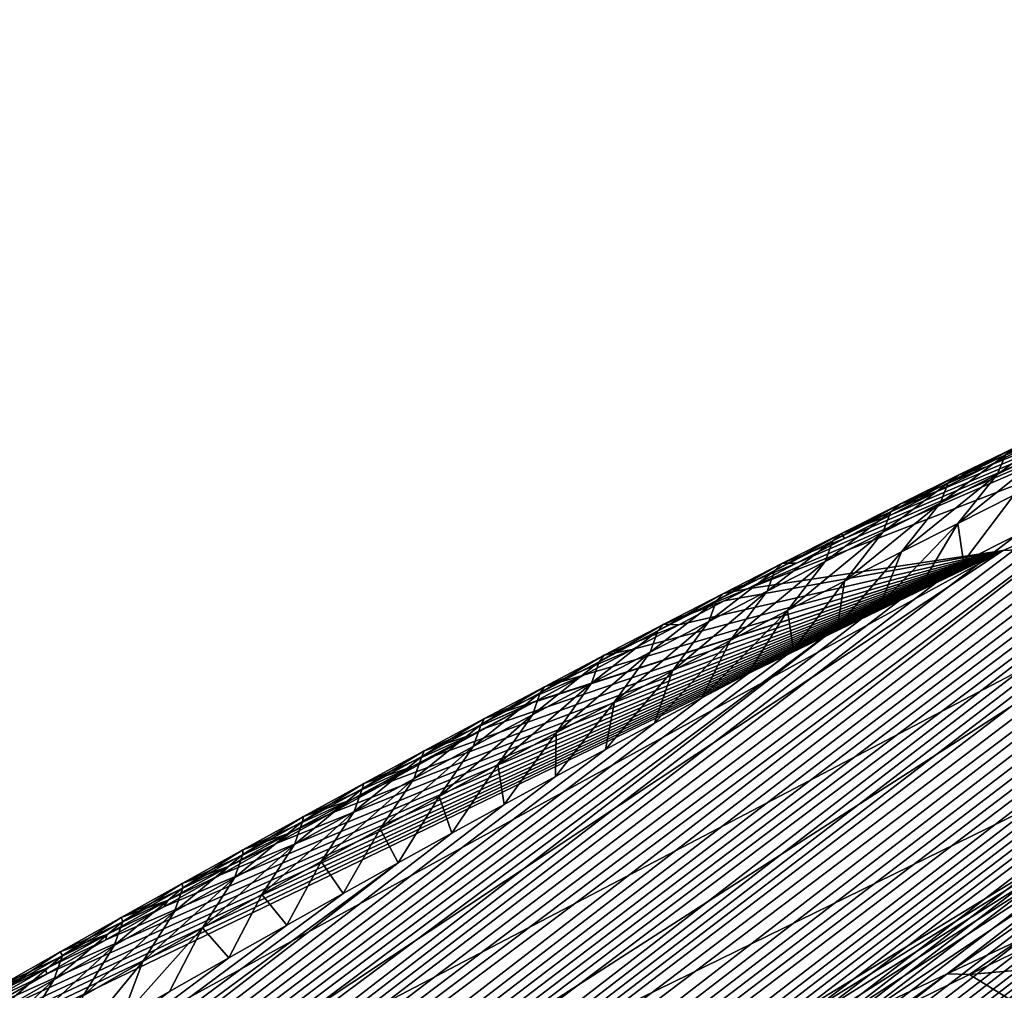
# Model space of a CAD drawing. Header units: metres. Extents: x -82 to 82, y -313 to 40.
# Tile 148 of 256: x -62.55 to -58.58, y -11.83 to -7.91. Entities that reach past the tile are written whole.
import ezdxf

# ---------------------------------------------------------------- set-up
doc = ezdxf.new("R2010")
doc.units = ezdxf.units.M
doc.layers.add('solid_505278_SW0001_CCC', color=7, linetype='CONTINUOUS')

msp = doc.modelspace()

# ---------------------------------------------------------------- linework, layer by layer
at = {"layer": 'solid_505278_SW0001_CCC'}
for points in [[(-53.681656, -7.91148, 56.40118), (-59.6134, -10.208381, 59.593594), (-58.581738, -10.054305, 60.874584)], [(-53.681656, -7.91148, 56.40118), (-54.709202, -8.079616, 55.122669), (-59.6134, -10.208381, 59.593594)], [(-53.681656, -7.91148, 56.40118), (-58.581738, -10.054305, 60.874584), (-57.491291, -10.002103, 62.115482)], [(-54.709202, -8.079616, 55.122669), (-59.415337, -10.105476, 59.339569), (-59.6134, -10.208381, 59.593594)], [(-54.709202, -8.079616, 55.122669), (-59.222073, -10.005895, 59.089302), (-59.415337, -10.105476, 59.339569)], [(-54.709202, -8.079616, 55.122669), (-59.033264, -9.909436, 58.842606), (-59.222073, -10.005895, 59.089302)], [(-54.709202, -8.079616, 55.122669), (-58.848763, -9.815989, 58.599388), (-59.033264, -9.909436, 58.842606)], [(-54.709202, -8.079616, 55.122669), (-58.648697, -9.715505, 58.332378), (-58.848763, -9.815989, 58.599388)], [(-54.709202, -8.079616, 55.122669), (-58.454704, -9.618948, 58.070095), (-58.648697, -9.715505, 58.332378)], [(-76.079926, -25.070696, 67.758362), (-54.282253, -8.275463, 48.731693), (-54.208996, -8.280944, 48.418884)], [(-76.079926, -25.070696, 67.758362), (-75.816391, -24.663908, 68.265991), (-54.282253, -8.275463, 48.731693)], [(-76.079926, -25.070696, 67.758362), (-54.208996, -8.280944, 48.418884), (-54.156322, -8.296489, 48.131317)], [(-76.079926, -25.070696, 67.758362), (-54.156322, -8.296489, 48.131317), (-54.121674, -8.32029, 47.868084)], [(-75.816391, -24.663908, 68.265991), (-54.377945, -8.281245, 49.070408), (-54.282253, -8.275463, 48.731693)], [(-75.816391, -24.663908, 68.265991), (-54.434586, -8.288568, 49.249599), (-54.377945, -8.281245, 49.070408)], [(-75.816391, -24.663908, 68.265991), (-54.497833, -8.299395, 49.435837), (-54.434586, -8.288568, 49.249599)], [(-75.816391, -24.663908, 68.265991), (-54.567631, -8.313627, 49.629032), (-54.497833, -8.299395, 49.435837)], [(-65.259209, -24.66407, 79.815727), (-44.615856, -8.300823, 60.275925), (-44.814487, -8.315353, 60.328529)], [(-65.259209, -24.66407, 79.815727), (-64.777176, -25.07089, 80.123734), (-44.615856, -8.300823, 60.275925)], [(-64.777176, -25.07089, 80.123734), (-43.895187, -8.275456, 60.122375), (-44.241062, -8.281942, 60.188282)], [(-64.777176, -25.07089, 80.123734), (-43.577206, -8.28025, 60.076504), (-43.895187, -8.275456, 60.122375)], [(-64.777176, -25.07089, 80.123734), (-64.27829, -25.445538, 80.435249), (-43.577206, -8.28025, 60.076504)], [(-64.777176, -25.07089, 80.123734), (-44.241062, -8.281942, 60.188282), (-44.424675, -8.289647, 60.229149)], [(-64.777176, -25.07089, 80.123734), (-44.424675, -8.289647, 60.229149), (-44.615856, -8.300823, 60.275925)], [(-64.27829, -25.445538, 80.435249), (-43.285969, -8.294946, 60.048656), (-43.577206, -8.28025, 60.076504)], [(-64.27829, -25.445538, 80.435249), (-43.019836, -8.318055, 60.036629), (-43.285969, -8.294946, 60.048656)], [(-76.345451, -25.445335, 67.233612), (-54.121674, -8.32029, 47.868084), (-54.103161, -8.351337, 47.627686)], [(-76.345451, -25.445335, 67.233612), (-76.079926, -25.070696, 67.758362), (-54.121674, -8.32029, 47.868084)], [(-75.816391, -24.663908, 68.265991), (-75.554939, -24.2248, 68.755997), (-54.567631, -8.313627, 49.629032)], [(-75.554939, -24.2248, 68.755997), (-54.644184, -8.331391, 49.829315), (-54.567631, -8.313627, 49.629032)], [(-75.554939, -24.2248, 68.755997), (-54.728195, -8.353204, 50.037182), (-54.644184, -8.331391, 49.829315)], [(-65.259209, -24.66407, 79.815727), (-44.814487, -8.315353, 60.328529), (-45.020752, -8.333392, 60.387199)], [(-65.259209, -24.66407, 79.815727), (-45.020752, -8.333392, 60.387199), (-45.235207, -8.355486, 60.45261)], [(-64.27829, -25.445538, 80.435249), (-42.77721, -8.348557, 60.038708), (-43.019836, -8.318055, 60.036629)], [(-76.345451, -25.445335, 67.233612), (-54.103161, -8.351337, 47.627686), (-54.098923, -8.388654, 47.408455)], [(-75.554939, -24.2248, 68.755997), (-54.819424, -8.378831, 50.252415), (-54.728195, -8.353204, 50.037182)], [(-75.554939, -24.2248, 68.755997), (-54.918335, -8.408599, 50.475323), (-54.819424, -8.378831, 50.252415)], [(-65.259209, -24.66407, 79.815727), (-45.235207, -8.355486, 60.45261), (-45.457623, -8.38141, 60.524555)], [(-65.259209, -24.66407, 79.815727), (-45.457623, -8.38141, 60.524555), (-45.688347, -8.411469, 60.603447)], [(-64.27829, -25.445538, 80.435249), (-63.763016, -25.788082, 80.750114), (-42.77721, -8.348557, 60.038708)], [(-63.763016, -25.788082, 80.750114), (-42.556381, -8.385443, 60.0532), (-42.77721, -8.348557, 60.038708)], [(-63.763016, -25.788082, 80.750114), (-42.354805, -8.427596, 60.078255), (-42.556381, -8.385443, 60.0532)], [(-76.345451, -25.445335, 67.233612), (-54.098923, -8.388654, 47.408455), (-54.106789, -8.431214, 47.207039)], [(-75.554939, -24.2248, 68.755997), (-55.025593, -8.443007, 50.706371), (-54.918335, -8.408599, 50.475323)], [(-65.259209, -24.66407, 79.815727), (-45.688347, -8.411469, 60.603447), (-45.927914, -8.446145, 60.689888)], [(-76.345451, -25.445335, 67.233612), (-54.106789, -8.431214, 47.207039), (-54.125469, -8.4785, 47.021397)], [(-75.554939, -24.2248, 68.755997), (-55.140873, -8.48175, 50.945274), (-55.025593, -8.443007, 50.706371)], [(-65.723862, -24.22493, 79.511383), (-45.927914, -8.446145, 60.689888), (-46.176014, -8.48514, 60.783596)], [(-65.723862, -24.22493, 79.511383), (-65.259209, -24.66407, 79.815727), (-45.927914, -8.446145, 60.689888)], [(-63.763016, -25.788082, 80.750114), (-42.169922, -8.474665, 60.112907), (-42.354805, -8.427596, 60.078255)], [(-76.612869, -25.787895, 66.6922), (-54.125469, -8.4785, 47.021397), (-54.154037, -8.530216, 46.849701)], [(-76.612869, -25.787895, 66.6922), (-76.345451, -25.445335, 67.233612), (-54.125469, -8.4785, 47.021397)], [(-75.554939, -24.2248, 68.755997), (-75.295586, -23.753061, 69.227745), (-55.140873, -8.48175, 50.945274)], [(-75.295586, -23.753061, 69.227745), (-55.264858, -8.525331, 51.192532), (-55.140873, -8.48175, 50.945274)], [(-65.723862, -24.22493, 79.511383), (-46.176014, -8.48514, 60.783596), (-46.433186, -8.528952, 60.885189)], [(-63.763016, -25.788082, 80.750114), (-41.99976, -8.526351, 60.156395), (-42.169922, -8.474665, 60.112907)], [(-76.612869, -25.787895, 66.6922), (-54.154037, -8.530216, 46.849701), (-54.191799, -8.586277, 46.689667)], [(-75.295586, -23.753061, 69.227745), (-55.398121, -8.574172, 51.448563), (-55.264858, -8.525331, 51.192532)], [(-65.723862, -24.22493, 79.511383), (-46.433186, -8.528952, 60.885189), (-46.69989, -8.577999, 60.995205)], [(-63.763016, -25.788082, 80.750114), (-63.231743, -26.098524, 81.068207), (-41.99976, -8.526351, 60.156395)], [(-63.231743, -26.098524, 81.068207), (-41.842224, -8.582294, 60.207947), (-41.99976, -8.526351, 60.156395)], [(-75.295586, -23.753061, 69.227745), (-55.54034, -8.627968, 51.713066), (-55.398121, -8.574172, 51.448563)], [(-65.723862, -24.22493, 79.511383), (-46.69989, -8.577999, 60.995205), (-46.975803, -8.631979, 61.113346)], [(-63.231743, -26.098524, 81.068207), (-41.695576, -8.642614, 60.267426), (-41.842224, -8.582294, 60.207947)], [(-76.612869, -25.787895, 66.6922), (-54.191799, -8.586277, 46.689667), (-54.238407, -8.646775, 46.539352)], [(-76.612869, -25.787895, 66.6922), (-54.238407, -8.646775, 46.539352), (-54.293816, -8.711883, 46.39769)], [(-75.295586, -23.753061, 69.227745), (-55.692402, -8.687391, 51.98671), (-55.54034, -8.627968, 51.713066)], [(-65.723862, -24.22493, 79.511383), (-46.975803, -8.631979, 61.113346), (-47.261673, -8.691573, 61.24044)], [(-63.231743, -26.098524, 81.068207), (-41.558605, -8.707561, 60.334934), (-41.695576, -8.642614, 60.267426)], [(-75.295586, -23.753061, 69.227745), (-55.854706, -8.752723, 52.269775), (-55.692402, -8.687391, 51.98671)], [(-66.170509, -23.75316, 79.210777), (-47.261673, -8.691573, 61.24044), (-47.557816, -8.757069, 61.376873)], [(-66.170509, -23.75316, 79.210777), (-65.723862, -24.22493, 79.511383), (-47.261673, -8.691573, 61.24044)], [(-76.88208, -26.098375, 66.134529), (-54.293816, -8.711883, 46.39769), (-54.358055, -8.781795, 46.263683)], [(-76.88208, -26.098375, 66.134529), (-76.612869, -25.787895, 66.6922), (-54.293816, -8.711883, 46.39769)], [(-63.231743, -26.098524, 81.068207), (-41.430058, -8.777443, 60.410717), (-41.558605, -8.707561, 60.334934)], [(-76.88208, -26.098375, 66.134529), (-54.358055, -8.781795, 46.263683), (-54.431801, -8.857218, 46.136204)], [(-75.295586, -23.753061, 69.227745), (-75.038422, -23.248409, 69.680458), (-55.854706, -8.752723, 52.269775)], [(-75.038422, -23.248409, 69.680458), (-56.027042, -8.823753, 52.562057), (-55.854706, -8.752723, 52.269775)], [(-66.170509, -23.75316, 79.210777), (-47.557816, -8.757069, 61.376873), (-47.864002, -8.828253, 61.522446)], [(-63.231743, -26.098524, 81.068207), (-62.684708, -26.376814, 81.389404), (-41.430058, -8.777443, 60.410717)], [(-62.684708, -26.376814, 81.389404), (-41.308826, -8.852729, 60.495277), (-41.430058, -8.777443, 60.410717)], [(-75.038422, -23.248409, 69.680458), (-56.210514, -8.901343, 52.864372), (-56.027042, -8.823753, 52.562057)], [(-76.88208, -26.098375, 66.134529), (-54.431801, -8.857218, 46.136204), (-54.51577, -8.938783, 46.014538)], [(-66.170509, -23.75316, 79.210777), (-47.864002, -8.828253, 61.522446), (-48.18116, -8.90598, 61.678188)], [(-62.684708, -26.376814, 81.389404), (-41.194489, -8.934104, 60.589447), (-41.308826, -8.852729, 60.495277)], [(-75.038422, -23.248409, 69.680458), (-56.339142, -8.956796, 53.071571), (-56.210514, -8.901343, 52.864372)], [(-76.88208, -26.098375, 66.134529), (-54.51577, -8.938783, 46.014538), (-54.610744, -9.027111, 45.898136)], [(-66.170509, -23.75316, 79.210777), (-48.18116, -8.90598, 61.678188), (-48.509357, -8.990307, 61.844208)], [(-62.684708, -26.376814, 81.389404), (-41.086636, -9.02225, 60.694115), (-41.194489, -8.934104, 60.589447)], [(-75.038422, -23.248409, 69.680458), (-56.47261, -9.015042, 53.283119), (-56.339142, -8.956796, 53.071571)], [(-75.038422, -23.248409, 69.680458), (-56.611305, -9.076393, 53.499298), (-56.47261, -9.015042, 53.283119)], [(-66.598381, -23.24848, 78.914047), (-48.509357, -8.990307, 61.844208), (-48.84861, -9.081253, 62.020569)], [(-66.598381, -23.24848, 78.914047), (-66.170509, -23.75316, 79.210777), (-48.509357, -8.990307, 61.844208)], [(-62.684708, -26.376814, 81.389404), (-40.984615, -9.118364, 60.810867), (-41.086636, -9.02225, 60.694115)], [(-77.152992, -26.376709, 65.56086), (-54.610744, -9.027111, 45.898136), (-54.718044, -9.123197, 45.786812)], [(-77.152992, -26.376709, 65.56086), (-76.88208, -26.098375, 66.134529), (-54.610744, -9.027111, 45.898136)], [(-75.038422, -23.248409, 69.680458), (-56.755611, -9.141156, 53.720394), (-56.611305, -9.076393, 53.499298)], [(-66.598381, -23.24848, 78.914047), (-48.84861, -9.081253, 62.020569), (-49.081451, -9.146073, 62.144493)], [(-77.152992, -26.376709, 65.56086), (-54.718044, -9.123197, 45.786812), (-54.839691, -9.228546, 45.680313)], [(-75.038422, -23.248409, 69.680458), (-74.783524, -22.710527, 70.113243), (-56.755611, -9.141156, 53.720394)], [(-74.783524, -22.710527, 70.113243), (-56.905643, -9.20941, 53.94648), (-56.755611, -9.141156, 53.720394)], [(-62.684708, -26.376814, 81.389404), (-62.122089, -26.622759, 81.71357), (-40.984615, -9.118364, 60.810867)], [(-62.122089, -26.622759, 81.71357), (-40.888721, -9.22365, 60.94138), (-40.984615, -9.118364, 60.810867)], [(-66.598381, -23.24848, 78.914047), (-49.081451, -9.146073, 62.144493), (-49.319771, -9.214374, 62.273651)], [(-74.783524, -22.710527, 70.113243), (-57.060997, -9.280815, 54.17725), (-56.905643, -9.20941, 53.94648)], [(-66.598381, -23.24848, 78.914047), (-49.319771, -9.214374, 62.273651), (-49.563217, -9.285815, 62.407684)], [(-77.152992, -26.376709, 65.56086), (-54.839691, -9.228546, 45.680313), (-54.977398, -9.344308, 45.578796)], [(-62.122089, -26.622759, 81.71357), (-40.799339, -9.339269, 61.087345), (-40.888721, -9.22365, 60.94138)], [(-74.783524, -22.710527, 70.113243), (-57.222073, -9.35569, 54.412979), (-57.060997, -9.280815, 54.17725)], [(-66.598381, -23.24848, 78.914047), (-49.563217, -9.285815, 62.407684), (-49.812111, -9.360718, 62.546947)], [(-62.122089, -26.622759, 81.71357), (-40.717018, -9.466698, 61.250923), (-40.799339, -9.339269, 61.087345)], [(-77.152992, -26.376709, 65.56086), (-54.977398, -9.344308, 45.578796), (-55.133167, -9.471792, 45.482639)], [(-74.783524, -22.710527, 70.113243), (-57.389305, -9.434398, 54.653988), (-57.222073, -9.35569, 54.412979)], [(-66.598381, -23.24848, 78.914047), (-49.812111, -9.360718, 62.546947), (-50.066811, -9.439445, 62.691868)], [(-74.783524, -22.710527, 70.113243), (-57.563011, -9.517188, 54.900505), (-57.389305, -9.434398, 54.653988)], [(-66.598381, -23.24848, 78.914047), (-50.066811, -9.439445, 62.691868), (-50.32756, -9.522247, 62.842724)], [(-77.425453, -26.622692, 64.97139), (-55.133167, -9.471792, 45.482639), (-55.309864, -9.612908, 45.393093)], [(-77.425453, -26.622692, 64.97139), (-77.152992, -26.376709, 65.56086), (-55.133167, -9.471792, 45.482639)], [(-62.122089, -26.622759, 81.71357), (-40.643017, -9.607995, 61.435078), (-40.717018, -9.466698, 61.250923)], [(-74.783524, -22.710527, 70.113243), (-57.742664, -9.603609, 55.152134), (-57.563011, -9.517188, 54.900505)], [(-67.006607, -22.710571, 78.621376), (-50.32756, -9.522247, 62.842724), (-50.593925, -9.608673, 62.999031)], [(-67.006607, -22.710571, 78.621376), (-66.598381, -23.24848, 78.914047), (-50.32756, -9.522247, 62.842724)], [(-58.341503, -9.554769, 57.166946), (-58.375584, -9.634521, 56.764565), (-58.604832, -9.747543, 57.058498)], [(-58.341503, -9.554769, 57.166946), (-58.604832, -9.747543, 57.058498), (-58.571529, -9.667074, 57.458046)], [(-77.425453, -26.622692, 64.97139), (-55.309864, -9.612908, 45.393093), (-55.509583, -9.768891, 45.311378)], [(-74.783524, -22.710527, 70.113243), (-57.928574, -9.69392, 55.409084), (-57.742664, -9.603609, 55.152134)], [(-67.006607, -22.710571, 78.621376), (-50.593925, -9.608673, 62.999031), (-50.866146, -9.69898, 63.161083)], [(-62.122089, -26.622759, 81.71357), (-61.544094, -26.836035, 82.040489), (-40.643017, -9.607995, 61.435078)], [(-61.544094, -26.836035, 82.040489), (-40.578873, -9.764202, 61.641533), (-40.643017, -9.607995, 61.435078)], [(-58.759686, -9.749098, 58.16396), (-58.648697, -9.715505, 58.332378), (-58.454704, -9.618948, 58.070095)], [(-58.524403, -9.633925, 57.872932), (-58.759686, -9.749098, 58.16396), (-58.454704, -9.618948, 58.070095)], [(-58.802753, -9.78124, 57.747295), (-58.759686, -9.749098, 58.16396), (-58.524403, -9.633925, 57.872932)], [(-58.571529, -9.667074, 57.458046), (-58.802753, -9.78124, 57.747295), (-58.524403, -9.633925, 57.872932)], [(-58.764084, -9.944268, 56.864754), (-58.604832, -9.747543, 57.058498), (-58.375584, -9.634521, 56.764565)], [(-58.537533, -9.830648, 56.572456), (-58.764084, -9.944268, 56.864754), (-58.375584, -9.634521, 56.764565)], [(-74.783524, -22.710527, 70.113243), (-74.530991, -22.139055, 70.525154), (-57.928574, -9.69392, 55.409084)], [(-74.530991, -22.139055, 70.525154), (-58.121254, -9.788553, 55.671715), (-57.928574, -9.69392, 55.409084)], [(-58.571529, -9.667074, 57.458046), (-58.604832, -9.747543, 57.058498), (-58.835423, -9.862488, 57.350578)], [(-58.571529, -9.667074, 57.458046), (-58.835423, -9.862488, 57.350578), (-58.802753, -9.78124, 57.747295)], [(-67.006607, -22.710571, 78.621376), (-50.866146, -9.69898, 63.161083), (-51.144623, -9.793602, 63.329357)], [(-58.996021, -9.866092, 58.453148), (-58.848763, -9.815989, 58.599388), (-58.648697, -9.715505, 58.332378)], [(-58.759686, -9.749098, 58.16396), (-58.996021, -9.866092, 58.453148), (-58.648697, -9.715505, 58.332378)], [(-77.425453, -26.622692, 64.97139), (-55.509583, -9.768891, 45.311378), (-55.734352, -9.940889, 45.238789)], [(-61.544094, -26.836035, 82.040489), (-40.526199, -9.936281, 61.871933), (-40.578873, -9.764202, 61.641533)], [(-59.035114, -9.897219, 58.034756), (-58.996021, -9.866092, 58.453148), (-58.759686, -9.749098, 58.16396)], [(-58.802753, -9.78124, 57.747295), (-59.035114, -9.897219, 58.034756), (-58.759686, -9.749098, 58.16396)], [(-58.992046, -10.059788, 57.155281), (-58.835423, -9.862488, 57.350578), (-58.604832, -9.747543, 57.058498)], [(-58.764084, -9.944268, 56.864754), (-58.992046, -10.059788, 57.155281), (-58.604832, -9.747543, 57.058498)], [(-74.530991, -22.139055, 70.525154), (-58.321178, -9.887912, 55.940361), (-58.121254, -9.788553, 55.671715)], [(-67.006607, -22.710571, 78.621376), (-51.144623, -9.793602, 63.329357), (-51.429729, -9.892941, 63.504295)], [(-59.233356, -9.984859, 58.740559), (-59.033264, -9.909436, 58.842606), (-58.848763, -9.815989, 58.599388)], [(-58.996021, -9.866092, 58.453148), (-59.233356, -9.984859, 58.740559), (-58.848763, -9.815989, 58.599388)], [(-58.802753, -9.78124, 57.747295), (-58.835423, -9.862488, 57.350578), (-59.067276, -9.979294, 57.640869)], [(-58.802753, -9.78124, 57.747295), (-59.067276, -9.979294, 57.640869), (-59.035114, -9.897219, 58.034756)], [(-58.537533, -9.830648, 56.572456), (-58.741386, -10.09958, 56.494705), (-58.764084, -9.944268, 56.864754)], [(-58.537533, -9.830648, 56.572456), (-58.527855, -9.991559, 56.214676), (-58.741386, -10.09958, 56.494705)], [(-74.530991, -22.139055, 70.525154), (-58.527855, -9.991559, 56.214676), (-58.321178, -9.887912, 55.940361)], [(-67.006607, -22.710571, 78.621376), (-51.429729, -9.892941, 63.504295), (-51.721081, -9.996562, 63.68544)], [(-59.035114, -9.897219, 58.034756), (-59.067276, -9.979294, 57.640869), (-59.300327, -10.097914, 57.929424)], [(-59.035114, -9.897219, 58.034756), (-59.300327, -10.097914, 57.929424), (-59.268555, -10.014962, 58.320484)], [(-59.268555, -10.014962, 58.320484), (-59.233356, -9.984859, 58.740559), (-58.996021, -9.866092, 58.453148)], [(-59.035114, -9.897219, 58.034756), (-59.268555, -10.014962, 58.320484), (-58.996021, -9.866092, 58.453148)], [(-59.221336, -10.177148, 57.444099), (-59.067276, -9.979294, 57.640869), (-58.835423, -9.862488, 57.350578)], [(-58.992046, -10.059788, 57.155281), (-59.221336, -10.177148, 57.444099), (-58.835423, -9.862488, 57.350578)], [(-61.544094, -26.836035, 82.040489), (-40.487488, -10.125299, 62.127983), (-40.526199, -9.936281, 61.871933)], [(-59.233356, -9.984859, 58.740559), (-59.222073, -10.005895, 59.089302), (-59.033264, -9.909436, 58.842606)], [(-77.699287, -26.835997, 64.366364), (-55.734352, -9.940889, 45.238789), (-55.986191, -10.130041, 45.177666)], [(-77.699287, -26.835997, 64.366364), (-77.425453, -26.622692, 64.97139), (-55.734352, -9.940889, 45.238789)], [(-58.764084, -9.944268, 56.864754), (-58.906387, -10.183779, 56.708721), (-59.075825, -10.27095, 56.92635)], [(-58.764084, -9.944268, 56.864754), (-59.075825, -10.27095, 56.92635), (-58.992046, -10.059788, 57.155281)], [(-58.764084, -9.944268, 56.864754), (-58.741386, -10.09958, 56.494705), (-58.906387, -10.183779, 56.708721)], [(-74.530991, -22.139055, 70.525154), (-58.741386, -10.09958, 56.494705), (-58.527855, -9.991559, 56.214676)], [(-67.006607, -22.710571, 78.621376), (-51.721081, -9.996562, 63.68544), (-52.01873, -10.104548, 63.872883)], [(-62.290852, -12.515301, 66.502548), (-61.4394, -12.543236, 67.408417), (-57.491291, -10.002103, 62.115482)], [(-58.581738, -10.054305, 60.874584), (-62.290852, -12.515301, 66.502548), (-57.491291, -10.002103, 62.115482)], [(-61.4394, -12.543236, 67.408417), (-56.353088, -10.054308, 63.312778), (-57.491291, -10.002103, 62.115482)], [(-59.268555, -10.014962, 58.320484), (-59.300327, -10.097914, 57.929424), (-59.534512, -10.218299, 58.216293)], [(-59.268555, -10.014962, 58.320484), (-59.534512, -10.218299, 58.216293), (-59.50301, -10.134426, 58.60453)], [(-59.50301, -10.134426, 58.60453), (-59.471634, -10.105355, 59.026257), (-59.233356, -9.984859, 58.740559)], [(-59.268555, -10.014962, 58.320484), (-59.50301, -10.134426, 58.60453), (-59.233356, -9.984859, 58.740559)], [(-59.233356, -9.984859, 58.740559), (-59.471634, -10.105355, 59.026257), (-59.222073, -10.005895, 59.089302)], [(-59.471634, -10.105355, 59.026257), (-59.415337, -10.105476, 59.339569), (-59.222073, -10.005895, 59.089302)], [(-59.451885, -10.296301, 57.731255), (-59.300327, -10.097914, 57.929424), (-59.067276, -9.979294, 57.640869)], [(-59.221336, -10.177148, 57.444099), (-59.451885, -10.296301, 57.731255), (-59.067276, -9.979294, 57.640869)], [(-58.581738, -10.054305, 60.874584), (-63.899994, -12.619354, 64.613792), (-63.116783, -12.543237, 65.573311)], [(-58.581738, -10.054305, 60.874584), (-63.652042, -12.470925, 64.342613), (-63.899994, -12.619354, 64.613792)], [(-58.581738, -10.054305, 60.874584), (-63.408314, -12.326112, 64.074478), (-63.652042, -12.470925, 64.342613)], [(-58.581738, -10.054305, 60.874584), (-63.16917, -12.185035, 63.809605), (-63.408314, -12.326112, 64.074478)], [(-58.581738, -10.054305, 60.874584), (-62.935238, -12.047936, 63.548359), (-63.16917, -12.185035, 63.809605)], [(-58.581738, -10.054305, 60.874584), (-63.116783, -12.543237, 65.573311), (-62.290852, -12.515301, 66.502548)], [(-58.581738, -10.054305, 60.874584), (-62.686016, -11.902887, 63.267715), (-62.935238, -12.047936, 63.548359)], [(-58.581738, -10.054305, 60.874584), (-62.442329, -11.762093, 62.991009), (-62.686016, -11.902887, 63.267715)], [(-58.581738, -10.054305, 60.874584), (-62.203827, -11.625316, 62.718048), (-62.442329, -11.762093, 62.991009)], [(-58.581738, -10.054305, 60.874584), (-61.970169, -11.492326, 62.448631), (-62.203827, -11.625316, 62.718048)], [(-58.581738, -10.054305, 60.874584), (-61.741001, -11.362898, 62.18256), (-61.970169, -11.492326, 62.448631)], [(-58.581738, -10.054305, 60.874584), (-61.516373, -11.236999, 61.919868), (-61.741001, -11.362898, 62.18256)], [(-58.581738, -10.054305, 60.874584), (-61.297092, -11.114944, 61.661045), (-61.516373, -11.236999, 61.919868)], [(-61.4394, -12.543236, 67.408417), (-60.55418, -12.619485, 68.274681), (-56.353088, -10.054308, 63.312778)], [(-58.581738, -10.054305, 60.874584), (-61.082939, -10.996572, 61.40596), (-61.297092, -11.114944, 61.661045)], [(-58.581738, -10.054305, 60.874584), (-60.873623, -10.881691, 61.154442), (-61.082939, -10.996572, 61.40596)], [(-58.581738, -10.054305, 60.874584), (-60.668846, -10.770111, 60.906319), (-60.873623, -10.881691, 61.154442)], [(-58.581738, -10.054305, 60.874584), (-60.479107, -10.667465, 60.674648), (-60.668846, -10.770111, 60.906319)], [(-60.55418, -12.619485, 68.274681), (-60.261623, -12.470932, 68.051849), (-56.353088, -10.054308, 63.312778)], [(-58.581738, -10.054305, 60.874584), (-60.468319, -10.661652, 60.661427), (-60.479107, -10.667465, 60.674648)], [(-58.581738, -10.054305, 60.874584), (-60.27174, -10.556131, 60.41959), (-60.468319, -10.661652, 60.661427)], [(-58.581738, -10.054305, 60.874584), (-60.079098, -10.453501, 60.180798), (-60.27174, -10.556131, 60.41959)], [(-60.261623, -12.470932, 68.051849), (-59.972412, -12.325968, 67.832909), (-56.353088, -10.054308, 63.312778)], [(-58.581738, -10.054305, 60.874584), (-59.891094, -10.354029, 59.945457), (-60.079098, -10.453501, 60.180798)], [(-59.972412, -12.325968, 67.832909), (-59.686794, -12.184709, 67.618187), (-56.353088, -10.054308, 63.312778)], [(-58.581738, -10.054305, 60.874584), (-59.707573, -10.257597, 59.713482), (-59.891094, -10.354029, 59.945457)], [(-58.581738, -10.054305, 60.874584), (-59.6134, -10.208381, 59.593594), (-59.707573, -10.257597, 59.713482)], [(-59.686794, -12.184709, 67.618187), (-59.405239, -12.047425, 67.408318), (-56.353088, -10.054308, 63.312778)], [(-59.405239, -12.047425, 67.408318), (-59.103848, -11.902603, 67.1856), (-56.353088, -10.054308, 63.312778)], [(-59.103848, -11.902603, 67.1856), (-58.806847, -11.762015, 66.96801), (-56.353088, -10.054308, 63.312778)], [(-58.806847, -11.762015, 66.96801), (-58.514027, -11.625433, 66.755234), (-56.353088, -10.054308, 63.312778)], [(-58.992046, -10.059788, 57.155281), (-59.075825, -10.27095, 56.92635), (-59.249905, -10.361279, 57.147728)], [(-58.992046, -10.059788, 57.155281), (-59.249905, -10.361279, 57.147728), (-59.221336, -10.177148, 57.444099)], [(-77.699287, -26.835997, 64.366364), (-55.986191, -10.130041, 45.177666), (-56.266438, -10.336974, 45.129929)], [(-74.530991, -22.139055, 70.525154), (-58.906387, -10.183779, 56.708721), (-58.741386, -10.09958, 56.494705)], [(-67.006607, -22.710571, 78.621376), (-52.01873, -10.104548, 63.872883), (-52.323135, -10.217422, 64.067184)], [(-61.544094, -26.836035, 82.040489), (-60.950909, -27.016228, 82.369934), (-40.487488, -10.125299, 62.127983)], [(-60.950909, -27.016228, 82.369934), (-40.464653, -10.332062, 62.411079), (-40.487488, -10.125299, 62.127983)], [(-59.50301, -10.134426, 58.60453), (-59.534512, -10.218299, 58.216293), (-59.769768, -10.340403, 58.50153)], [(-59.50301, -10.134426, 58.60453), (-59.769768, -10.340403, 58.50153), (-59.738426, -10.255563, 58.886955)], [(-59.738426, -10.255563, 58.886955), (-59.710796, -10.22753, 59.310295), (-59.471634, -10.105355, 59.026257)], [(-59.50301, -10.134426, 58.60453), (-59.738426, -10.255563, 58.886955), (-59.471634, -10.105355, 59.026257)], [(-59.471634, -10.105355, 59.026257), (-59.710796, -10.22753, 59.310295), (-59.415337, -10.105476, 59.339569)], [(-59.710796, -10.22753, 59.310295), (-59.6134, -10.208381, 59.593594), (-59.415337, -10.105476, 59.339569)], [(-59.683632, -10.417198, 58.016792), (-59.534512, -10.218299, 58.216293), (-59.300327, -10.097914, 57.929424)], [(-59.451885, -10.296301, 57.731255), (-59.683632, -10.417198, 58.016792), (-59.300327, -10.097914, 57.929424)], [(-74.530991, -22.139055, 70.525154), (-59.075825, -10.27095, 56.92635), (-58.906387, -10.183779, 56.708721)], [(-59.950798, -10.351349, 59.592728), (-59.707573, -10.257597, 59.713482), (-59.6134, -10.208381, 59.593594)], [(-59.710796, -10.22753, 59.310295), (-59.950798, -10.351349, 59.592728), (-59.6134, -10.208381, 59.593594)], [(-59.221336, -10.177148, 57.444099), (-59.428181, -10.454355, 57.372555), (-59.451885, -10.296301, 57.731255)], [(-59.221336, -10.177148, 57.444099), (-59.249905, -10.361279, 57.147728), (-59.428181, -10.454355, 57.372555)], [(-67.394241, -22.139082, 78.332932), (-52.323135, -10.217422, 64.067184), (-52.634743, -10.3357, 64.268883)], [(-67.394241, -22.139082, 78.332932), (-67.006607, -22.710571, 78.621376), (-52.323135, -10.217422, 64.067184)], [(-59.974747, -10.378329, 59.167809), (-59.950798, -10.351349, 59.592728), (-59.710796, -10.22753, 59.310295)], [(-59.738426, -10.255563, 58.886955), (-59.974747, -10.378329, 59.167809), (-59.710796, -10.22753, 59.310295)], [(-59.916504, -10.539794, 58.300758), (-59.769768, -10.340403, 58.50153), (-59.534512, -10.218299, 58.216293)], [(-59.683632, -10.417198, 58.016792), (-59.916504, -10.539794, 58.300758), (-59.534512, -10.218299, 58.216293)], [(-74.530991, -22.139055, 70.525154), (-59.249905, -10.361279, 57.147728), (-59.075825, -10.27095, 56.92635)], [(-59.738426, -10.255563, 58.886955), (-59.769768, -10.340403, 58.50153), (-60.006035, -10.464176, 58.785187)], [(-59.738426, -10.255563, 58.886955), (-60.006035, -10.464176, 58.785187), (-59.974747, -10.378329, 59.167809)], [(-59.950798, -10.351349, 59.592728), (-59.891094, -10.354029, 59.945457), (-59.707573, -10.257597, 59.713482)], [(-60.950909, -27.016228, 82.369934), (-40.45956, -10.442219, 62.563053), (-40.464653, -10.332062, 62.411079)], [(-59.451885, -10.296301, 57.731255), (-59.61068, -10.550207, 57.600845), (-59.797688, -10.649101, 57.832783)], [(-59.451885, -10.296301, 57.731255), (-59.797688, -10.649101, 57.832783), (-59.683632, -10.417198, 58.016792)], [(-59.451885, -10.296301, 57.731255), (-59.428181, -10.454355, 57.372555), (-59.61068, -10.550207, 57.600845)], [(-77.699287, -26.835997, 64.366364), (-56.266438, -10.336974, 45.129929), (-56.417492, -10.447203, 45.111443)], [(-74.530991, -22.139055, 70.525154), (-74.2808, -21.533463, 70.91507), (-59.249905, -10.361279, 57.147728)], [(-74.2808, -21.533463, 70.91507), (-59.428181, -10.454355, 57.372555), (-59.249905, -10.361279, 57.147728)], [(-67.394241, -22.139082, 78.332932), (-52.634743, -10.3357, 64.268883), (-52.953384, -10.459171, 64.477776)], [(-60.211929, -10.502691, 59.447132), (-60.191601, -10.476782, 59.873596), (-59.950798, -10.351349, 59.592728)], [(-59.974747, -10.378329, 59.167809), (-60.211929, -10.502691, 59.447132), (-59.950798, -10.351349, 59.592728)], [(-59.950798, -10.351349, 59.592728), (-60.191601, -10.476782, 59.873596), (-59.891094, -10.354029, 59.945457)], [(-60.191601, -10.476782, 59.873596), (-60.079098, -10.453501, 60.180798), (-59.891094, -10.354029, 59.945457)], [(-60.150436, -10.664039, 58.583199), (-60.006035, -10.464176, 58.785187), (-59.769768, -10.340403, 58.50153)], [(-59.916504, -10.539794, 58.300758), (-60.150436, -10.664039, 58.583199), (-59.769768, -10.340403, 58.50153)], [(-59.974747, -10.378329, 59.167809), (-60.006035, -10.464176, 58.785187), (-60.243256, -10.58958, 59.06731)], [(-59.974747, -10.378329, 59.167809), (-60.243256, -10.58958, 59.06731), (-60.211929, -10.502691, 59.447132)], [(-77.699287, -26.835997, 64.366364), (-56.417492, -10.447203, 45.111443), (-56.576462, -10.562366, 45.097225)], [(-60.950909, -27.016228, 82.369934), (-40.459423, -10.557305, 62.722523), (-40.45956, -10.442219, 62.563053)], [(-60.433163, -10.603796, 60.152939), (-60.27174, -10.556131, 60.41959), (-60.079098, -10.453501, 60.180798)], [(-60.191601, -10.476782, 59.873596), (-60.433163, -10.603796, 60.152939), (-60.079098, -10.453501, 60.180798)], [(-59.683632, -10.417198, 58.016792), (-59.797688, -10.649101, 57.832783), (-59.989502, -10.751304, 58.068558)], [(-59.683632, -10.417198, 58.016792), (-59.989502, -10.751304, 58.068558), (-59.916504, -10.539794, 58.300758)], [(-74.2808, -21.533463, 70.91507), (-59.61068, -10.550207, 57.600845), (-59.428181, -10.454355, 57.372555)], [(-67.394241, -22.139082, 78.332932), (-52.953384, -10.459171, 64.477776), (-53.196796, -10.554974, 64.638947)], [(-60.449932, -10.628619, 59.724964), (-60.433163, -10.603796, 60.152939), (-60.191601, -10.476782, 59.873596)], [(-60.211929, -10.502691, 59.447132), (-60.449932, -10.628619, 59.724964), (-60.191601, -10.476782, 59.873596)], [(-60.385376, -10.789893, 58.864151), (-60.243256, -10.58958, 59.06731), (-60.006035, -10.464176, 58.785187)], [(-60.150436, -10.664039, 58.583199), (-60.385376, -10.789893, 58.864151), (-60.006035, -10.464176, 58.785187)], [(-60.211929, -10.502691, 59.447132), (-60.243256, -10.58958, 59.06731), (-60.48138, -10.71658, 59.347931)], [(-60.211929, -10.502691, 59.447132), (-60.48138, -10.71658, 59.347931), (-60.449932, -10.628619, 59.724964)], [(-77.974274, -27.016211, 63.745987), (-56.576462, -10.562366, 45.097225), (-56.743271, -10.682352, 45.087181)], [(-77.974274, -27.016211, 63.745987), (-77.699287, -26.835997, 64.366364), (-56.576462, -10.562366, 45.097225)], [(-74.2808, -21.533463, 70.91507), (-59.797688, -10.649101, 57.832783), (-59.61068, -10.550207, 57.600845)], [(-67.394241, -22.139082, 78.332932), (-53.196796, -10.554974, 64.638947), (-53.444244, -10.653813, 64.804283)], [(-60.950909, -27.016228, 82.369934), (-40.464149, -10.67721, 62.889416), (-40.459423, -10.557305, 62.722523)], [(-60.675442, -10.73236, 60.430801), (-60.468319, -10.661652, 60.661427), (-60.27174, -10.556131, 60.41959)], [(-60.433163, -10.603796, 60.152939), (-60.675442, -10.73236, 60.430801), (-60.27174, -10.556131, 60.41959)], [(-59.916504, -10.539794, 58.300758), (-59.989502, -10.751304, 58.068558), (-60.186409, -10.857082, 58.308361)], [(-59.916504, -10.539794, 58.300758), (-60.186409, -10.857082, 58.308361), (-60.150436, -10.664039, 58.583199)], [(-60.688709, -10.756083, 60.001347), (-60.675442, -10.73236, 60.430801), (-60.433163, -10.603796, 60.152939)], [(-60.449932, -10.628619, 59.724964), (-60.688709, -10.756083, 60.001347), (-60.433163, -10.603796, 60.152939)], [(-60.621273, -10.917325, 59.143658), (-60.48138, -10.71658, 59.347931), (-60.243256, -10.58958, 59.06731)], [(-60.385376, -10.789893, 58.864151), (-60.621273, -10.917325, 59.143658), (-60.243256, -10.58958, 59.06731)], [(-74.2808, -21.533463, 70.91507), (-59.989502, -10.751304, 58.068558), (-59.797688, -10.649101, 57.832783)], [(-60.449932, -10.628619, 59.724964), (-60.48138, -10.71658, 59.347931), (-60.720371, -10.845148, 59.62709)], [(-60.449932, -10.628619, 59.724964), (-60.720371, -10.845148, 59.62709), (-60.688709, -10.756083, 60.001347)], [(-77.974274, -27.016211, 63.745987), (-56.743271, -10.682352, 45.087181), (-56.918118, -10.807273, 45.081505)], [(-67.394241, -22.139082, 78.332932), (-53.444244, -10.653813, 64.804283), (-53.695942, -10.755957, 64.974045)], [(-60.950909, -27.016228, 82.369934), (-60.342648, -27.162823, 82.701668), (-40.464149, -10.67721, 62.889416)], [(-60.9184, -10.862443, 60.707226), (-60.479107, -10.667465, 60.674648), (-60.468319, -10.661652, 60.661427)], [(-60.675442, -10.73236, 60.430801), (-60.9184, -10.862443, 60.707226), (-60.468319, -10.661652, 60.661427)], [(-60.9184, -10.862443, 60.707226), (-60.723217, -10.796737, 60.951939), (-60.479107, -10.667465, 60.674648)], [(-60.723217, -10.796737, 60.951939), (-60.668846, -10.770111, 60.906319), (-60.479107, -10.667465, 60.674648)], [(-60.150436, -10.664039, 58.583199), (-60.186409, -10.857082, 58.308361), (-60.388466, -10.966491, 58.552227)], [(-60.150436, -10.664039, 58.583199), (-60.388466, -10.966491, 58.552227), (-60.385376, -10.789893, 58.864151)], [(-60.342648, -27.162823, 82.701668), (-40.473946, -10.802046, 63.063919), (-40.464149, -10.67721, 62.889416)], [(-60.928226, -10.885051, 60.27631), (-60.9184, -10.862443, 60.707226), (-60.675442, -10.73236, 60.430801)], [(-60.688709, -10.756083, 60.001347), (-60.928226, -10.885051, 60.27631), (-60.675442, -10.73236, 60.430801)], [(-60.858082, -11.046304, 59.421741), (-60.720371, -10.845148, 59.62709), (-60.48138, -10.71658, 59.347931)], [(-60.621273, -10.917325, 59.143658), (-60.858082, -11.046304, 59.421741), (-60.48138, -10.71658, 59.347931)], [(-74.2808, -21.533463, 70.91507), (-60.186409, -10.857082, 58.308361), (-59.989502, -10.751304, 58.068558)], [(-67.394241, -22.139082, 78.332932), (-53.695942, -10.755957, 64.974045), (-53.952103, -10.861672, 65.148521)], [(-60.688709, -10.756083, 60.001347), (-60.720371, -10.845148, 59.62709), (-60.960186, -10.975249, 59.904823)], [(-60.688709, -10.756083, 60.001347), (-60.960186, -10.975249, 59.904823), (-60.928226, -10.885051, 60.27631)], [(-60.723217, -10.796737, 60.951939), (-60.873623, -10.881691, 61.154442), (-60.668846, -10.770111, 60.906319)], [(-77.974274, -27.016211, 63.745987), (-56.918118, -10.807273, 45.081505), (-57.101635, -10.937573, 45.080837)], [(-61.161999, -10.994016, 60.98225), (-60.96793, -10.927482, 61.227562), (-60.723217, -10.796737, 60.951939)], [(-60.9184, -10.862443, 60.707226), (-61.161999, -10.994016, 60.98225), (-60.723217, -10.796737, 60.951939)], [(-60.723217, -10.796737, 60.951939), (-60.96793, -10.927482, 61.227562), (-60.873623, -10.881691, 61.154442)], [(-60.385376, -10.789893, 58.864151), (-60.595119, -11.079009, 58.799809), (-60.621273, -10.917325, 59.143658)], [(-60.385376, -10.789893, 58.864151), (-60.388466, -10.966491, 58.552227), (-60.595119, -11.079009, 58.799809)], [(-60.342648, -27.162823, 82.701668), (-40.489517, -10.932257, 63.246605), (-40.473946, -10.802046, 63.063919)], [(-61.095757, -11.176798, 59.698441), (-60.960186, -10.975249, 59.904823), (-60.720371, -10.845148, 59.62709)], [(-60.858082, -11.046304, 59.421741), (-61.095757, -11.176798, 59.698441), (-60.720371, -10.845148, 59.62709)], [(-74.2808, -21.533463, 70.91507), (-60.388466, -10.966491, 58.552227), (-60.186409, -10.857082, 58.308361)], [(-67.394241, -22.139082, 78.332932), (-53.952103, -10.861672, 65.148521), (-54.212772, -10.971013, 65.327751)], [(-60.928226, -10.885051, 60.27631), (-60.960186, -10.975249, 59.904823), (-61.200771, -11.106854, 60.181168)], [(-60.928226, -10.885051, 60.27631), (-61.200771, -11.106854, 60.181168), (-61.168438, -11.015491, 60.5499)], [(-61.168438, -11.015491, 60.5499), (-61.161999, -10.994016, 60.98225), (-60.9184, -10.862443, 60.707226)], [(-60.928226, -10.885051, 60.27631), (-61.168438, -11.015491, 60.5499), (-60.9184, -10.862443, 60.707226)], [(-60.96793, -10.927482, 61.227562), (-61.082939, -10.996572, 61.40596), (-60.873623, -10.881691, 61.154442)], [(-61.406212, -11.127057, 61.255905), (-61.213223, -11.059712, 61.501785), (-60.96793, -10.927482, 61.227562)], [(-61.161999, -10.994016, 60.98225), (-61.406212, -11.127057, 61.255905), (-60.96793, -10.927482, 61.227562)], [(-60.96793, -10.927482, 61.227562), (-61.213223, -11.059712, 61.501785), (-61.082939, -10.996572, 61.40596)], [(-60.621273, -10.917325, 59.143658), (-60.806622, -11.194886, 59.051258), (-60.858082, -11.046304, 59.421741)], [(-60.621273, -10.917325, 59.143658), (-60.595119, -11.079009, 58.799809), (-60.806622, -11.194886, 59.051258)], [(-77.974274, -27.016211, 63.745987), (-57.101635, -10.937573, 45.080837), (-57.29361, -11.073034, 45.084938)], [(-74.2808, -21.533463, 70.91507), (-60.595119, -11.079009, 58.799809), (-60.388466, -10.966491, 58.552227)], [(-60.342648, -27.162823, 82.701668), (-40.510616, -11.067623, 63.437275), (-40.489517, -10.932257, 63.246605)], [(-67.394241, -22.139082, 78.332932), (-54.212772, -10.971013, 65.327751), (-54.477547, -11.083459, 65.511215)], [(-61.409313, -11.147381, 60.822144), (-61.406212, -11.127057, 61.255905), (-61.161999, -10.994016, 60.98225)], [(-61.168438, -11.015491, 60.5499), (-61.409313, -11.147381, 60.822144), (-61.161999, -10.994016, 60.98225)], [(-61.334251, -11.308775, 59.973789), (-61.200771, -11.106854, 60.181168), (-60.960186, -10.975249, 59.904823)], [(-61.095757, -11.176798, 59.698441), (-61.334251, -11.308775, 59.973789), (-60.960186, -10.975249, 59.904823)], [(-61.213223, -11.059712, 61.501785), (-61.297092, -11.114944, 61.661045), (-61.082939, -10.996572, 61.40596)], [(-61.168438, -11.015491, 60.5499), (-61.200771, -11.106854, 60.181168), (-61.442093, -11.239932, 60.456158)], [(-61.168438, -11.015491, 60.5499), (-61.442093, -11.239932, 60.456158), (-61.409313, -11.147381, 60.822144)], [(-60.858082, -11.046304, 59.421741), (-61.023323, -11.314451, 59.306789), (-61.095757, -11.176798, 59.698441)], [(-60.858082, -11.046304, 59.421741), (-60.806622, -11.194886, 59.051258), (-61.023323, -11.314451, 59.306789)], [(-77.974274, -27.016211, 63.745987), (-57.29361, -11.073034, 45.084938), (-57.494442, -11.213925, 45.094227)], [(-74.2808, -21.533463, 70.91507), (-60.806622, -11.194886, 59.051258), (-60.595119, -11.079009, 58.799809)], [(-67.394241, -22.139082, 78.332932), (-54.477547, -11.083459, 65.511215), (-54.746613, -11.199259, 65.699165)], [(-61.651005, -11.261545, 61.528217), (-61.459068, -11.193407, 61.774643), (-61.213223, -11.059712, 61.501785)], [(-61.406212, -11.127057, 61.255905), (-61.651005, -11.261545, 61.528217), (-61.213223, -11.059712, 61.501785)], [(-61.213223, -11.059712, 61.501785), (-61.459068, -11.193407, 61.774643), (-61.297092, -11.114944, 61.661045)], [(-60.342648, -27.162823, 82.701668), (-40.537678, -11.208416, 63.636295), (-40.510616, -11.067623, 63.437275)], [(-61.650818, -11.280696, 61.093075), (-61.651005, -11.261545, 61.528217), (-61.406212, -11.127057, 61.255905)], [(-61.409313, -11.147381, 60.822144), (-61.650818, -11.280696, 61.093075), (-61.406212, -11.127057, 61.255905)], [(-61.573524, -11.442205, 60.247818), (-61.442093, -11.239932, 60.456158), (-61.200771, -11.106854, 60.181168)], [(-61.334251, -11.308775, 59.973789), (-61.573524, -11.442205, 60.247818), (-61.200771, -11.106854, 60.181168)], [(-61.459068, -11.193407, 61.774643), (-61.516373, -11.236999, 61.919868), (-61.297092, -11.114944, 61.661045)], [(-61.409313, -11.147381, 60.822144), (-61.442093, -11.239932, 60.456158), (-61.684113, -11.374459, 60.72982)], [(-61.409313, -11.147381, 60.822144), (-61.684113, -11.374459, 60.72982), (-61.650818, -11.280696, 61.093075)], [(-74.2808, -21.533463, 70.91507), (-61.023323, -11.314451, 59.306789), (-60.806622, -11.194886, 59.051258)], [(-67.76017, -21.533484, 78.04879), (-54.746613, -11.199259, 65.699165), (-55.020203, -11.318741, 65.891914)], [(-67.76017, -21.533484, 78.04879), (-67.394241, -22.139082, 78.332932), (-54.746613, -11.199259, 65.699165)], [(-61.896351, -11.39746, 61.799221), (-61.705437, -11.328545, 62.046162), (-61.459068, -11.193407, 61.774643)], [(-61.651005, -11.261545, 61.528217), (-61.896351, -11.39746, 61.799221), (-61.459068, -11.193407, 61.774643)], [(-61.459068, -11.193407, 61.774643), (-61.705437, -11.328545, 62.046162), (-61.516373, -11.236999, 61.919868)], [(-61.095757, -11.176798, 59.698441), (-61.24556, -11.438032, 59.566616), (-61.334251, -11.308775, 59.973789)], [(-61.095757, -11.176798, 59.698441), (-61.023323, -11.314451, 59.306789), (-61.24556, -11.438032, 59.566616)], [(-60.342648, -27.162823, 82.701668), (-40.571346, -11.355057, 63.844212), (-40.537678, -11.208416, 63.636295)], [(-77.974274, -27.016211, 63.745987), (-57.494442, -11.213925, 45.094227), (-57.704727, -11.360668, 45.109329)], [(-61.813534, -11.577066, 60.52055), (-61.684113, -11.374459, 60.72982), (-61.442093, -11.239932, 60.456158)], [(-61.573524, -11.442205, 60.247818), (-61.813534, -11.577066, 60.52055), (-61.442093, -11.239932, 60.456158)], [(-61.705437, -11.328545, 62.046162), (-61.741001, -11.362898, 62.18256), (-61.516373, -11.236999, 61.919868)], [(-60.411755, -14.295637, 43.17765), (-54.510044, -11.223099, 40.83392), (-54.736046, -12.342787, 39.558796)], [(-60.411755, -14.295637, 43.17765), (-60.147926, -13.242529, 44.418224), (-54.510044, -11.223099, 40.83392)], [(-60.147926, -13.242529, 44.418224), (-59.903255, -13.075771, 44.374214), (-54.510044, -11.223099, 40.83392)], [(-59.903255, -13.075771, 44.374214), (-59.666523, -12.913788, 44.335464), (-54.510044, -11.223099, 40.83392)], [(-59.666523, -12.913788, 44.335464), (-59.340813, -12.689874, 44.288582), (-54.510044, -11.223099, 40.83392)], [(-59.340813, -12.689874, 44.288582), (-59.02924, -12.474927, 44.250305), (-54.510044, -11.223099, 40.83392)], [(-59.02924, -12.474927, 44.250305), (-58.732094, -12.268812, 44.220833), (-54.510044, -11.223099, 40.83392)], [(-58.732094, -12.268812, 44.220833), (-58.449039, -12.071261, 44.199783), (-54.510044, -11.223099, 40.83392)], [(-61.650818, -11.280696, 61.093075), (-61.684113, -11.374459, 60.72982), (-61.9268, -11.510414, 61.002186)], [(-61.650818, -11.280696, 61.093075), (-61.9268, -11.510414, 61.002186), (-61.892921, -11.415418, 61.362717)], [(-61.892921, -11.415418, 61.362717), (-61.896351, -11.39746, 61.799221), (-61.651005, -11.261545, 61.528217)], [(-61.650818, -11.280696, 61.093075), (-61.892921, -11.415418, 61.362717), (-61.651005, -11.261545, 61.528217)], [(-74.2808, -21.533463, 70.91507), (-74.032967, -20.893274, 71.281754), (-61.023323, -11.314451, 59.306789)], [(-74.032967, -20.893274, 71.281754), (-61.24556, -11.438032, 59.566616), (-61.023323, -11.314451, 59.306789)], [(-67.76017, -21.533484, 78.04879), (-55.020203, -11.318741, 65.891914), (-55.298561, -11.442235, 66.08979)], [(-62.142223, -11.534781, 62.068939), (-61.952301, -11.465104, 62.316376), (-61.705437, -11.328545, 62.046162)], [(-61.896351, -11.39746, 61.799221), (-62.142223, -11.534781, 62.068939), (-61.705437, -11.328545, 62.046162)], [(-61.705437, -11.328545, 62.046162), (-61.952301, -11.465104, 62.316376), (-61.741001, -11.362898, 62.18256)], [(-61.334251, -11.308775, 59.973789), (-61.473675, -11.565962, 59.830948), (-61.573524, -11.442205, 60.247818)], [(-61.334251, -11.308775, 59.973789), (-61.24556, -11.438032, 59.566616), (-61.473675, -11.565962, 59.830948)], [(-78.250175, -27.162819, 63.110397), (-57.704727, -11.360668, 45.109329), (-57.924168, -11.51298, 45.129921)], [(-78.250175, -27.162819, 63.110397), (-77.974274, -27.016211, 63.745987), (-57.704727, -11.360668, 45.109329)], [(-61.952301, -11.465104, 62.316376), (-61.970169, -11.492326, 62.448631), (-61.741001, -11.362898, 62.18256)], [(-60.342648, -27.162823, 82.701668), (-40.611282, -11.507259, 64.060745), (-40.571346, -11.355057, 63.844212)], [(-62.135601, -11.551525, 61.631096), (-62.142223, -11.534781, 62.068939), (-61.896351, -11.39746, 61.799221)], [(-61.892921, -11.415418, 61.362717), (-62.135601, -11.551525, 61.631096), (-61.896351, -11.39746, 61.799221)], [(-62.054249, -11.713336, 60.792015), (-61.9268, -11.510414, 61.002186), (-61.684113, -11.374459, 60.72982)], [(-61.813534, -11.577066, 60.52055), (-62.054249, -11.713336, 60.792015), (-61.684113, -11.374459, 60.72982)], [(-74.032967, -20.893274, 71.281754), (-61.473675, -11.565962, 59.830948), (-61.24556, -11.438032, 59.566616)], [(-67.76017, -21.533484, 78.04879), (-55.298561, -11.442235, 66.08979), (-55.581936, -11.570073, 66.293114)], [(-61.892921, -11.415418, 61.362717), (-61.9268, -11.510414, 61.002186), (-62.17012, -11.647776, 61.273273)], [(-61.892921, -11.415418, 61.362717), (-62.17012, -11.647776, 61.273273), (-62.135601, -11.551525, 61.631096)], [(-61.573524, -11.442205, 60.247818), (-61.707359, -11.697943, 60.099613), (-61.813534, -11.577066, 60.52055)], [(-61.573524, -11.442205, 60.247818), (-61.473675, -11.565962, 59.830948), (-61.707359, -11.697943, 60.099613)], [(-62.388592, -11.673484, 62.337406), (-62.199635, -11.603065, 62.585316), (-61.952301, -11.465104, 62.316376)], [(-62.142223, -11.534781, 62.068939), (-62.388592, -11.673484, 62.337406), (-61.952301, -11.465104, 62.316376)], [(-61.952301, -11.465104, 62.316376), (-62.199635, -11.603065, 62.585316), (-61.970169, -11.492326, 62.448631)], [(-78.250175, -27.162819, 63.110397), (-57.924168, -11.51298, 45.129921), (-58.153374, -11.671295, 45.156609)], [(-62.295639, -11.850993, 61.062229), (-62.17012, -11.647776, 61.273273), (-61.9268, -11.510414, 61.002186)], [(-62.054249, -11.713336, 60.792015), (-62.295639, -11.850993, 61.062229), (-61.9268, -11.510414, 61.002186)], [(-62.199635, -11.603065, 62.585316), (-62.203827, -11.625316, 62.718048), (-61.970169, -11.492326, 62.448631)], [(-60.342648, -27.162823, 82.701668), (-59.719311, -27.275183, 83.0354), (-40.611282, -11.507259, 64.060745)], [(-59.719311, -27.275183, 83.0354), (-40.658165, -11.665464, 64.286469), (-40.611282, -11.507259, 64.060745)], [(-74.032967, -20.893274, 71.281754), (-61.707359, -11.697943, 60.099613), (-61.473675, -11.565962, 59.830948)], [(-62.135601, -11.551525, 61.631096), (-62.17012, -11.647776, 61.273273), (-62.414047, -11.786523, 61.543114)], [(-62.135601, -11.551525, 61.631096), (-62.414047, -11.786523, 61.543114), (-62.378819, -11.688997, 61.898243)], [(-62.378819, -11.688997, 61.898243), (-62.388592, -11.673484, 62.337406), (-62.142223, -11.534781, 62.068939)], [(-62.135601, -11.551525, 61.631096), (-62.378819, -11.688997, 61.898243), (-62.142223, -11.534781, 62.068939)], [(-67.76017, -21.533484, 78.04879), (-55.581936, -11.570073, 66.293114), (-55.870121, -11.701956, 66.501587)], [(-62.635429, -11.813553, 62.604645), (-62.447407, -11.742407, 62.853008), (-62.199635, -11.603065, 62.585316)], [(-62.388592, -11.673484, 62.337406), (-62.635429, -11.813553, 62.604645), (-62.199635, -11.603065, 62.585316)], [(-62.199635, -11.603065, 62.585316), (-62.447407, -11.742407, 62.853008), (-62.203827, -11.625316, 62.718048)], [(-61.813534, -11.577066, 60.52055), (-61.946255, -11.833624, 60.372395), (-62.141388, -11.945108, 60.593731)], [(-61.813534, -11.577066, 60.52055), (-62.141388, -11.945108, 60.593731), (-62.054249, -11.713336, 60.792015)], [(-61.813534, -11.577066, 60.52055), (-61.707359, -11.697943, 60.099613), (-61.946255, -11.833624, 60.372395)], [(-62.447407, -11.742407, 62.853008), (-62.442329, -11.762093, 62.991009), (-62.203827, -11.625316, 62.718048)], [(-58.71722, -11.765263, 67.021858), (-58.514027, -11.625433, 66.755234), (-58.806847, -11.762015, 66.96801)], [(-58.71722, -11.765263, 67.021858), (-58.422672, -11.622869, 66.794464), (-58.514027, -11.625433, 66.755234)], [(-58.25906, -11.725348, 67.055458), (-58.422672, -11.622869, 66.794464), (-58.71722, -11.765263, 67.021858)], [(-78.250175, -27.162819, 63.110397), (-58.153374, -11.671295, 45.156609), (-58.392879, -11.835979, 45.189907)], [(-62.622551, -11.827814, 62.164177), (-62.635429, -11.813553, 62.604645), (-62.388592, -11.673484, 62.337406)], [(-62.378819, -11.688997, 61.898243), (-62.622551, -11.827814, 62.164177), (-62.388592, -11.673484, 62.337406)], [(-62.53767, -11.990018, 61.331223), (-62.414047, -11.786523, 61.543114), (-62.17012, -11.647776, 61.273273)], [(-62.295639, -11.850993, 61.062229), (-62.53767, -11.990018, 61.331223), (-62.17012, -11.647776, 61.273273)], [(-59.719311, -27.275183, 83.0354), (-40.712559, -11.830039, 64.521843), (-40.658165, -11.665464, 64.286469)], [(-74.032967, -20.893274, 71.281754), (-61.946255, -11.833624, 60.372395), (-61.707359, -11.697943, 60.099613)], [(-67.76017, -21.533484, 78.04879), (-55.870121, -11.701956, 66.501587), (-56.162868, -11.837536, 66.714867)], [(-62.378819, -11.688997, 61.898243), (-62.414047, -11.786523, 61.543114), (-62.658543, -11.926635, 61.811729)], [(-62.378819, -11.688997, 61.898243), (-62.658543, -11.926635, 61.811729), (-62.622551, -11.827814, 62.164177)], [(-62.054249, -11.713336, 60.792015), (-62.141388, -11.945108, 60.593731), (-62.340321, -12.05943, 60.81797)], [(-62.054249, -11.713336, 60.792015), (-62.340321, -12.05943, 60.81797), (-62.295639, -11.850993, 61.062229)], [(-58.55122, -11.868023, 67.280869), (-58.25906, -11.725348, 67.055458), (-58.71722, -11.765263, 67.021858)], [(-62.88271, -11.954969, 62.870682), (-62.695602, -11.883115, 63.119476), (-62.447407, -11.742407, 62.853008)], [(-62.635429, -11.813553, 62.604645), (-62.88271, -11.954969, 62.870682), (-62.447407, -11.742407, 62.853008)], [(-62.447407, -11.742407, 62.853008), (-62.695602, -11.883115, 63.119476), (-62.442329, -11.762093, 62.991009)], [(-62.695602, -11.883115, 63.119476), (-62.686016, -11.902887, 63.267715), (-62.442329, -11.762093, 62.991009)], [(-59.010536, -11.909079, 67.249802), (-58.806847, -11.762015, 66.96801), (-59.103848, -11.902603, 67.1856)], [(-59.010536, -11.909079, 67.249802), (-58.71722, -11.765263, 67.021858), (-58.806847, -11.762015, 66.96801)], [(-58.55122, -11.868023, 67.280869), (-58.71722, -11.765263, 67.021858), (-59.010536, -11.909079, 67.249802)], [(-62.780308, -12.130389, 61.599014), (-62.658543, -11.926635, 61.811729), (-62.414047, -11.786523, 61.543114)], [(-62.53767, -11.990018, 61.331223), (-62.780308, -12.130389, 61.599014), (-62.414047, -11.786523, 61.543114)]]:
    msp.add_3dface(points, dxfattribs=at)

doc.saveas('drawing.dxf')
